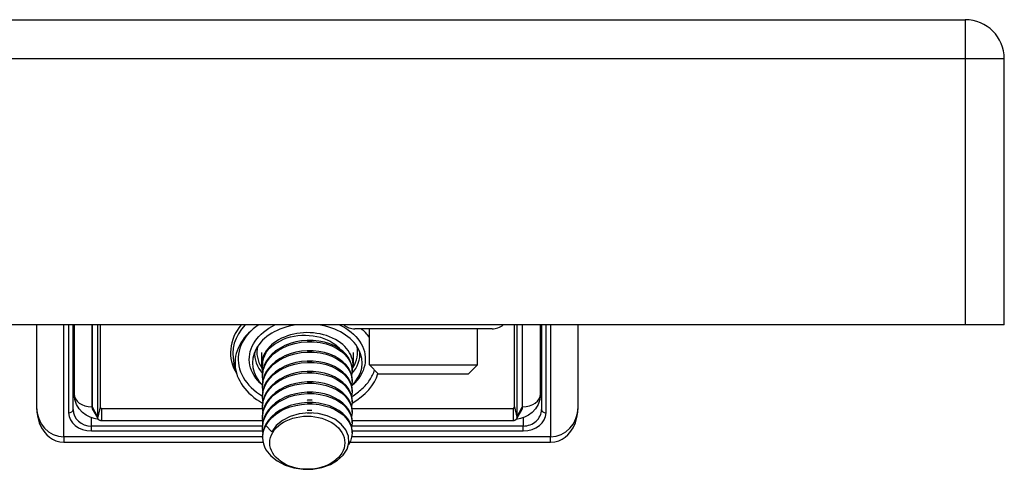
# Model space of a CAD drawing. Header units: inches. Extents: x 2.6 to 80.7, y 4.7 to 41.7.
# Tile 34 of 48: x 16.5 to 18.6, y 38.7 to 39.6. Entities that reach past the tile are written whole.
import ezdxf

# ---------------------------------------------------------------- set-up
doc = ezdxf.new("R2010")
doc.units = ezdxf.units.IN
doc.header["$MEASUREMENT"] = 0
doc.layers.add('Visible Edges(ANSI)', color=7, linetype='Continuous', lineweight=25)
doc.layers.add('Visible Tangent Edges(ANSI)', color=7, linetype='Continuous', lineweight=25)

msp = doc.modelspace()

# ---------------------------------------------------------------- linework, layer by layer
at = {"layer": 'Visible Edges(ANSI)'}
for p, q in [((16.2264, 39.619), (18.5174, 39.619)), ((18.6014, 38.963), (18.6014, 39.535)), ((18.5174, 38.963), (2.6854, 38.963)), ((16.5187, 38.963), (16.5187, 38.7865)), ((16.5975, 38.7812), (16.5975, 38.963)), ((16.5994, 38.963), (16.5994, 38.8145)), ((16.6503, 38.7644), (16.6503, 38.963)), ((16.6558, 38.963), (16.6558, 38.7867)), ((17.499, 38.9548), (17.2038, 38.9548)), ((17.2353, 38.877), (17.2353, 38.9548)), ((17.4676, 38.877), (17.4676, 38.9548)), ((17.547, 38.7867), (17.547, 38.963)), ((17.5525, 38.963), (17.5525, 38.7644)), ((17.6034, 38.8145), (17.6034, 38.963)), ((17.6053, 38.963), (17.6053, 38.7812)), ((17.6841, 38.7865), (17.6841, 38.963)), ((18.6014, 38.963), (18.5174, 38.963)), ((17.003, 38.9037), (17.003, 38.8768)), ((17.1998, 38.9037), (17.1998, 38.8768)), ((16.9483, 38.862), (16.9436, 38.8808)), ((17.005, 38.8754), (17.005, 38.8768)), ((17.1979, 38.8643), (17.1979, 38.8671)), ((17.2353, 38.877), (17.4676, 38.877)), ((17.255, 38.8574), (17.2353, 38.877)), ((17.4479, 38.8574), (17.4676, 38.877)), ((17.005, 38.8532), (17.005, 38.8559)), ((17.1979, 38.842), (17.1979, 38.8448)), ((17.4479, 38.8574), (17.255, 38.8574)), ((17.005, 38.8332), (16.9994, 38.8387)), ((17.005, 38.8309), (17.005, 38.8337)), ((17.1978, 38.8332), (17.2034, 38.8387)), ((17.1979, 38.8198), (17.1979, 38.8225)), ((17.005, 38.8086), (17.005, 38.8114)), ((17.1979, 38.7975), (17.1979, 38.8003)), ((16.6511, 38.7612), (16.6407, 38.7801)), ((16.6585, 38.7833), (17.005, 38.7833)), ((17.005, 38.7863), (17.005, 38.7891)), ((17.1975, 38.7833), (17.5443, 38.7833)), ((17.1979, 38.7752), (17.1979, 38.778)), ((17.5621, 38.7801), (17.5517, 38.7612)), ((17.0054, 38.7571), (16.6585, 38.7571)), ((17.005, 38.7641), (17.005, 38.7669)), ((17.5443, 38.7571), (17.1978, 38.7571)), ((17.1979, 38.7529), (17.1979, 38.7557)), ((17.005, 38.7418), (17.005, 38.7446)), ((17.0249, 38.7333), (17.0122, 38.7468)), ((17.005, 38.7209), (17.005, 38.7223)), ((17.1979, 38.7307), (17.1979, 38.7335)), ((16.5778, 38.7109), (17.006, 38.7109)), ((17.1933, 38.7109), (17.625, 38.7109))]:
    msp.add_line(p, q, dxfattribs=at)
at = {"layer": 'Visible Edges(ANSI)', "flags": 128}
for points in [[(17.1979, 38.8671), (17.197, 38.8755), (17.1946, 38.8838), (17.1905, 38.8918), (17.1849, 38.8993), (17.1779, 38.9063), (17.1696, 38.9125), (17.1601, 38.9179), (17.1496, 38.9224), (17.1383, 38.9259), (17.1264, 38.9283), (17.114, 38.9296), (17.1014, 38.9297), (17.0888, 38.9287), (17.0764, 38.9265), (17.0645, 38.9231), (17.0532, 38.9187), (17.0427, 38.9133), (17.0332, 38.907), (17.0249, 38.8998), (17.0179, 38.8919), (17.0123, 38.8834), (17.0082, 38.8745), (17.0058, 38.8653), (17.005, 38.8559)], [(17.0058, 38.8434), (17.005, 38.8536), (17.006, 38.8639), (17.0091, 38.8739), (17.014, 38.8835), (17.0206, 38.8925), (17.029, 38.9007), (17.0388, 38.9081), (17.0499, 38.9144), (17.062, 38.9195), (17.0749, 38.9233), (17.0884, 38.9258), (17.1021, 38.927), (17.1159, 38.9267), (17.1293, 38.9251), (17.1422, 38.9221), (17.1542, 38.9179), (17.1652, 38.9125), (17.1748, 38.906), (17.183, 38.8987), (17.1895, 38.8906), (17.1942, 38.882), (17.197, 38.873), (17.1979, 38.8638), (17.1968, 38.8546)], [(17.0122, 38.9027), (17.016, 38.9078), (17.0204, 38.9127), (17.0254, 38.9173), (17.031, 38.9216), (17.037, 38.9255), (17.0435, 38.9291), (17.0505, 38.9322), (17.0577, 38.9349), (17.0654, 38.9371), (17.0732, 38.9388), (17.0812, 38.94), (17.0894, 38.9407), (17.0976, 38.9409), (17.1058, 38.9406), (17.1139, 38.9397), (17.1219, 38.9383), (17.1296, 38.9364), (17.1371, 38.934), (17.1442, 38.9312), (17.1509, 38.9278), (17.1572, 38.9241), (17.1629, 38.9199), (17.168, 38.9154), (17.1725, 38.9105)], [(17.1014, 38.9297), (17.1018, 38.9297), (17.1023, 38.9297), (17.1027, 38.9297), (17.1031, 38.9298), (17.1035, 38.9298), (17.1039, 38.9298), (17.1043, 38.9298), (17.1048, 38.9298), (17.1052, 38.9298), (17.1056, 38.9298), (17.106, 38.9298), (17.1064, 38.9298), (17.1068, 38.9298), (17.1073, 38.9298), (17.1077, 38.9298), (17.1081, 38.9298), (17.1085, 38.9298), (17.1089, 38.9298), (17.1093, 38.9298), (17.1097, 38.9298), (17.1102, 38.9298), (17.1106, 38.9297), (17.111, 38.9297), (17.1114, 38.9297)], [(17.1979, 38.8448), (17.197, 38.8532), (17.1946, 38.8615), (17.1905, 38.8695), (17.1849, 38.8771), (17.1779, 38.884), (17.1696, 38.8903), (17.1601, 38.8957), (17.1496, 38.9002), (17.1383, 38.9036), (17.1264, 38.9061), (17.114, 38.9073), (17.1014, 38.9074), (17.0888, 38.9064), (17.0764, 38.9042), (17.0645, 38.9009), (17.0532, 38.8965), (17.0427, 38.891), (17.0332, 38.8847), (17.0249, 38.8775), (17.0179, 38.8696), (17.0123, 38.8612), (17.0082, 38.8523), (17.0058, 38.843), (17.005, 38.8337)], [(17.0058, 38.8211), (17.005, 38.8314), (17.006, 38.8416), (17.0091, 38.8516), (17.014, 38.8612), (17.0206, 38.8702), (17.029, 38.8785), (17.0388, 38.8858), (17.0499, 38.8921), (17.062, 38.8972), (17.0749, 38.9011), (17.0884, 38.9036), (17.1021, 38.9047), (17.1159, 38.9044), (17.1293, 38.9028), (17.1422, 38.8998), (17.1542, 38.8956), (17.1652, 38.8902), (17.1748, 38.8838), (17.183, 38.8764), (17.1895, 38.8684), (17.1942, 38.8597), (17.197, 38.8507), (17.1979, 38.8415), (17.1968, 38.8323)], [(17.1014, 38.9074), (17.1018, 38.9075), (17.1022, 38.9075), (17.1027, 38.9075), (17.1031, 38.9075), (17.1035, 38.9075), (17.1039, 38.9075), (17.1043, 38.9075), (17.1047, 38.9075), (17.1052, 38.9075), (17.1056, 38.9075), (17.106, 38.9075), (17.1064, 38.9075), (17.1068, 38.9075), (17.1072, 38.9075), (17.1077, 38.9075), (17.1081, 38.9075), (17.1085, 38.9075), (17.1089, 38.9075), (17.1093, 38.9075), (17.1097, 38.9075), (17.1102, 38.9075), (17.1106, 38.9075), (17.111, 38.9075), (17.1114, 38.9074)], [(17.0058, 38.8657), (17.0056, 38.8672), (17.0054, 38.8688), (17.0052, 38.8704), (17.0051, 38.8719), (17.005, 38.8735), (17.005, 38.8751), (17.005, 38.8766), (17.005, 38.8782), (17.0051, 38.8798), (17.0053, 38.8813), (17.0055, 38.8829), (17.0057, 38.8845), (17.006, 38.886), (17.0063, 38.8876), (17.0067, 38.8891), (17.0072, 38.8907), (17.0076, 38.8922), (17.0081, 38.8937), (17.0087, 38.8952), (17.0093, 38.8967), (17.0099, 38.8982), (17.0106, 38.8997), (17.0114, 38.9012), (17.0122, 38.9027)], [(17.1979, 38.8225), (17.197, 38.831), (17.1946, 38.8393), (17.1905, 38.8472), (17.1849, 38.8548), (17.1779, 38.8617), (17.1696, 38.868), (17.1601, 38.8734), (17.1496, 38.8779), (17.1383, 38.8814), (17.1264, 38.8838), (17.114, 38.8851), (17.1014, 38.8852), (17.0888, 38.8841), (17.0764, 38.8819), (17.0645, 38.8786), (17.0532, 38.8742), (17.0427, 38.8688), (17.0332, 38.8624), (17.0249, 38.8552), (17.0179, 38.8474), (17.0123, 38.8389), (17.0082, 38.83), (17.0058, 38.8208), (17.005, 38.8114)], [(17.0058, 38.7989), (17.005, 38.8091), (17.006, 38.8193), (17.0091, 38.8293), (17.014, 38.8389), (17.0206, 38.8479), (17.029, 38.8562), (17.0388, 38.8635), (17.0499, 38.8698), (17.062, 38.8749), (17.0749, 38.8788), (17.0884, 38.8813), (17.1021, 38.8824), (17.1159, 38.8822), (17.1293, 38.8805), (17.1422, 38.8776), (17.1542, 38.8733), (17.1652, 38.8679), (17.1748, 38.8615), (17.183, 38.8542), (17.1895, 38.8461), (17.1942, 38.8374), (17.197, 38.8284), (17.1979, 38.8192), (17.1968, 38.81)], [(17.1014, 38.8852), (17.1018, 38.8852), (17.1022, 38.8852), (17.1027, 38.8852), (17.1031, 38.8852), (17.1035, 38.8852), (17.1039, 38.8852), (17.1043, 38.8852), (17.1047, 38.8853), (17.1052, 38.8853), (17.1056, 38.8853), (17.106, 38.8853), (17.1064, 38.8853), (17.1068, 38.8853), (17.1072, 38.8853), (17.1077, 38.8853), (17.1081, 38.8852), (17.1085, 38.8852), (17.1089, 38.8852), (17.1093, 38.8852), (17.1097, 38.8852), (17.1102, 38.8852), (17.1106, 38.8852), (17.111, 38.8852), (17.1114, 38.8851)], [(17.1979, 38.8003), (17.197, 38.8087), (17.1946, 38.817), (17.1905, 38.825), (17.1849, 38.8325), (17.1779, 38.8395), (17.1696, 38.8457), (17.1601, 38.8511), (17.1496, 38.8556), (17.1383, 38.8591), (17.1264, 38.8615), (17.114, 38.8628), (17.1014, 38.8629), (17.0888, 38.8619), (17.0764, 38.8597), (17.0645, 38.8563), (17.0532, 38.8519), (17.0427, 38.8465), (17.0332, 38.8401), (17.0249, 38.833), (17.0179, 38.8251), (17.0123, 38.8166), (17.0082, 38.8077), (17.0058, 38.7985), (17.005, 38.7891)], [(17.1014, 38.8629), (17.1018, 38.8629), (17.1022, 38.8629), (17.1027, 38.8629), (17.1031, 38.8629), (17.1035, 38.8629), (17.1039, 38.863), (17.1043, 38.863), (17.1047, 38.863), (17.1052, 38.863), (17.1056, 38.863), (17.106, 38.863), (17.1064, 38.863), (17.1068, 38.863), (17.1072, 38.863), (17.1077, 38.863), (17.1081, 38.863), (17.1085, 38.863), (17.1089, 38.8629), (17.1093, 38.8629), (17.1097, 38.8629), (17.1102, 38.8629), (17.1106, 38.8629), (17.111, 38.8629), (17.1114, 38.8629)], [(17.0058, 38.7766), (17.005, 38.7868), (17.006, 38.797), (17.0091, 38.807), (17.014, 38.8167), (17.0206, 38.8257), (17.029, 38.8339), (17.0388, 38.8413), (17.0499, 38.8476), (17.062, 38.8527), (17.0749, 38.8565), (17.0884, 38.859), (17.1021, 38.8601), (17.1159, 38.8599), (17.1293, 38.8582), (17.1422, 38.8553), (17.1542, 38.8511), (17.1652, 38.8457), (17.1748, 38.8392), (17.183, 38.8319), (17.1895, 38.8238), (17.1942, 38.8152), (17.197, 38.8061), (17.1979, 38.7969), (17.1968, 38.7877)], [(17.1979, 38.778), (17.197, 38.7864), (17.1946, 38.7947), (17.1905, 38.8027), (17.1849, 38.8102), (17.1779, 38.8172), (17.1696, 38.8234), (17.1601, 38.8289), (17.1496, 38.8334), (17.1383, 38.8368), (17.1264, 38.8392), (17.114, 38.8405), (17.1014, 38.8406), (17.0888, 38.8396), (17.0764, 38.8374), (17.0645, 38.834), (17.0532, 38.8296), (17.0427, 38.8242), (17.0332, 38.8179), (17.0249, 38.8107), (17.0179, 38.8028), (17.0123, 38.7944), (17.0082, 38.7854), (17.0058, 38.7762), (17.005, 38.7669)], [(17.1014, 38.8406), (17.1018, 38.8406), (17.1022, 38.8406), (17.1027, 38.8406), (17.1031, 38.8407), (17.1035, 38.8407), (17.1039, 38.8407), (17.1043, 38.8407), (17.1048, 38.8407), (17.1052, 38.8407), (17.1056, 38.8407), (17.106, 38.8407), (17.1064, 38.8407), (17.1068, 38.8407), (17.1073, 38.8407), (17.1077, 38.8407), (17.1081, 38.8407), (17.1085, 38.8407), (17.1089, 38.8407), (17.1093, 38.8407), (17.1097, 38.8407), (17.1102, 38.8407), (17.1106, 38.8406), (17.111, 38.8406), (17.1114, 38.8406)], [(17.0058, 38.7543), (17.005, 38.7646), (17.006, 38.7748), (17.0091, 38.7848), (17.014, 38.7944), (17.0206, 38.8034), (17.029, 38.8117), (17.0388, 38.819), (17.0499, 38.8253), (17.062, 38.8304), (17.0749, 38.8342), (17.0884, 38.8367), (17.1021, 38.8379), (17.1159, 38.8376), (17.1293, 38.836), (17.1422, 38.833), (17.1542, 38.8288), (17.1652, 38.8234), (17.1748, 38.817), (17.183, 38.8096), (17.1895, 38.8015), (17.1942, 38.7929), (17.197, 38.7839), (17.1979, 38.7747), (17.1968, 38.7655)], [(16.6519, 38.76), (16.6429, 38.7616), (16.634, 38.7646), (16.6254, 38.769), (16.6174, 38.775), (16.6103, 38.7827), (16.6046, 38.7921), (16.6008, 38.8029), (16.5994, 38.8145)], [(17.1979, 38.7557), (17.197, 38.7642), (17.1946, 38.7724), (17.1905, 38.7804), (17.1849, 38.788), (17.1779, 38.7949), (17.1696, 38.8012), (17.1601, 38.8066), (17.1496, 38.8111), (17.1383, 38.8146), (17.1264, 38.817), (17.114, 38.8182), (17.1014, 38.8184), (17.0888, 38.8173), (17.0764, 38.8151), (17.0645, 38.8118), (17.0532, 38.8074), (17.0427, 38.8019), (17.0332, 38.7956), (17.0249, 38.7884), (17.0179, 38.7805), (17.0123, 38.7721), (17.0082, 38.7632), (17.0058, 38.754), (17.005, 38.7446)], [(17.0058, 38.7321), (17.005, 38.7423), (17.006, 38.7525), (17.0091, 38.7625), (17.014, 38.7721), (17.0206, 38.7811), (17.029, 38.7894), (17.0388, 38.7967), (17.0499, 38.803), (17.062, 38.8081), (17.0749, 38.812), (17.0884, 38.8145), (17.1021, 38.8156), (17.1159, 38.8153), (17.1293, 38.8137), (17.1422, 38.8107), (17.1542, 38.8065), (17.1652, 38.8011), (17.1748, 38.7947), (17.183, 38.7874), (17.1895, 38.7793), (17.1942, 38.7706), (17.197, 38.7616), (17.1979, 38.7524), (17.1968, 38.7432)], [(17.1014, 38.8183), (17.1018, 38.8184), (17.1023, 38.8184), (17.1027, 38.8184), (17.1031, 38.8184), (17.1035, 38.8184), (17.1039, 38.8184), (17.1043, 38.8184), (17.1048, 38.8184), (17.1052, 38.8184), (17.1056, 38.8185), (17.106, 38.8185), (17.1064, 38.8185), (17.1068, 38.8185), (17.1073, 38.8185), (17.1077, 38.8185), (17.1081, 38.8184), (17.1085, 38.8184), (17.1089, 38.8184), (17.1093, 38.8184), (17.1097, 38.8184), (17.1102, 38.8184), (17.1106, 38.8184), (17.111, 38.8184), (17.1114, 38.8184)], [(17.1114, 38.8017), (17.111, 38.8016), (17.1106, 38.8016), (17.1102, 38.8016), (17.1097, 38.8016), (17.1093, 38.8016), (17.1089, 38.8016), (17.1085, 38.8016), (17.1081, 38.8016), (17.1077, 38.8016), (17.1072, 38.8016), (17.1068, 38.8016), (17.1064, 38.8016), (17.106, 38.8016), (17.1056, 38.8016), (17.1052, 38.8016), (17.1047, 38.8016), (17.1043, 38.8016), (17.1039, 38.8016), (17.1035, 38.8016), (17.1031, 38.8016), (17.1027, 38.8016), (17.1022, 38.8016), (17.1018, 38.8016), (17.1014, 38.8017)], [(17.6034, 38.8145), (17.602, 38.8029), (17.5983, 38.7921), (17.5925, 38.7827), (17.5854, 38.775), (17.5774, 38.769), (17.5688, 38.7646), (17.5599, 38.7616), (17.5509, 38.76)], [(16.5187, 38.7865), (16.5193, 38.7752), (16.5212, 38.764), (16.5244, 38.7529), (16.5293, 38.7421), (16.5363, 38.7315), (16.5409, 38.7265), (16.5464, 38.7217), (16.5529, 38.7175), (16.5604, 38.714), (16.5688, 38.7117), (16.5778, 38.7109)], [(16.6558, 38.7867), (16.6558, 38.7864), (16.6559, 38.7861), (16.656, 38.7858), (16.6561, 38.7855), (16.6562, 38.7853), (16.6563, 38.785), (16.6564, 38.7848), (16.6566, 38.7845), (16.6568, 38.7843), (16.6569, 38.7841), (16.6571, 38.784), (16.6572, 38.7838), (16.6574, 38.7837), (16.6575, 38.7836), (16.6577, 38.7835), (16.6578, 38.7834), (16.6579, 38.7834), (16.658, 38.7833), (16.6581, 38.7833), (16.6582, 38.7833), (16.6583, 38.7833), (16.6584, 38.7833), (16.6584, 38.7833), (16.6585, 38.7833)], [(17.1979, 38.7335), (17.197, 38.7419), (17.1946, 38.7502), (17.1905, 38.7582), (17.1849, 38.7657), (17.1779, 38.7727), (17.1696, 38.7789), (17.1601, 38.7843), (17.1496, 38.7888), (17.1383, 38.7923), (17.1264, 38.7947), (17.114, 38.796), (17.1014, 38.7961), (17.0888, 38.795), (17.0764, 38.7928), (17.0645, 38.7895), (17.0532, 38.7851), (17.0427, 38.7797), (17.0332, 38.7733), (17.0249, 38.7662), (17.0179, 38.7583), (17.0123, 38.7498), (17.0082, 38.7409), (17.0058, 38.7317), (17.005, 38.7223)], [(17.0122, 38.7468), (17.0177, 38.7553), (17.0247, 38.7632), (17.0331, 38.7705), (17.0426, 38.7768), (17.0532, 38.7823), (17.0645, 38.7867), (17.0765, 38.7901), (17.089, 38.7923), (17.1017, 38.7933), (17.1143, 38.7932), (17.1267, 38.7919), (17.1387, 38.7894), (17.1501, 38.7859), (17.1606, 38.7813), (17.1701, 38.7758), (17.1784, 38.7695), (17.1853, 38.7625), (17.1909, 38.7548), (17.1948, 38.7468), (17.1972, 38.7384), (17.1979, 38.73), (17.1969, 38.7215), (17.1943, 38.7132), (17.19, 38.7052)], [(17.1014, 38.7961), (17.1018, 38.7961), (17.1022, 38.7961), (17.1027, 38.7961), (17.1031, 38.7961), (17.1035, 38.7962), (17.1039, 38.7962), (17.1043, 38.7962), (17.1047, 38.7962), (17.1052, 38.7962), (17.1056, 38.7962), (17.106, 38.7962), (17.1064, 38.7962), (17.1068, 38.7962), (17.1072, 38.7962), (17.1077, 38.7962), (17.1081, 38.7962), (17.1085, 38.7962), (17.1089, 38.7962), (17.1093, 38.7962), (17.1097, 38.7961), (17.1102, 38.7961), (17.1106, 38.7961), (17.111, 38.7961), (17.1114, 38.7961)], [(17.1114, 38.7794), (17.111, 38.7794), (17.1106, 38.7794), (17.1102, 38.7793), (17.1097, 38.7793), (17.1093, 38.7793), (17.1089, 38.7793), (17.1085, 38.7793), (17.1081, 38.7793), (17.1077, 38.7793), (17.1072, 38.7793), (17.1068, 38.7793), (17.1064, 38.7793), (17.106, 38.7793), (17.1056, 38.7793), (17.1052, 38.7793), (17.1047, 38.7793), (17.1043, 38.7793), (17.1039, 38.7793), (17.1035, 38.7793), (17.1031, 38.7793), (17.1027, 38.7793), (17.1022, 38.7794), (17.1018, 38.7794), (17.1014, 38.7794)], [(17.5443, 38.7833), (17.5444, 38.7833), (17.5444, 38.7833), (17.5445, 38.7833), (17.5446, 38.7833), (17.5447, 38.7833), (17.5448, 38.7833), (17.5449, 38.7834), (17.545, 38.7834), (17.5452, 38.7835), (17.5453, 38.7836), (17.5454, 38.7837), (17.5456, 38.7838), (17.5457, 38.784), (17.5459, 38.7841), (17.5461, 38.7843), (17.5462, 38.7845), (17.5464, 38.7848), (17.5465, 38.785), (17.5467, 38.7853), (17.5468, 38.7855), (17.5469, 38.7858), (17.5469, 38.7861), (17.547, 38.7864), (17.547, 38.7867)], [(17.625, 38.7109), (17.634, 38.7117), (17.6424, 38.714), (17.6499, 38.7175), (17.6564, 38.7217), (17.6619, 38.7265), (17.6665, 38.7315), (17.6735, 38.7421), (17.6784, 38.7529), (17.6816, 38.764), (17.6835, 38.7752), (17.6841, 38.7865)], [(16.6585, 38.7571), (16.658, 38.7571), (16.6576, 38.7571), (16.6571, 38.7572), (16.6566, 38.7572), (16.6562, 38.7574), (16.6557, 38.7575), (16.6553, 38.7577), (16.6548, 38.7578), (16.6544, 38.7581), (16.6539, 38.7583), (16.6535, 38.7586), (16.6531, 38.7589), (16.6527, 38.7592), (16.6523, 38.7596), (16.652, 38.76), (16.6517, 38.7604), (16.6514, 38.7609), (16.6511, 38.7614), (16.6509, 38.7618), (16.6507, 38.7623), (16.6505, 38.7628), (16.6504, 38.7634), (16.6503, 38.7639), (16.6503, 38.7644)], [(17.0124, 38.6946), (17.0228, 38.6817), (17.0367, 38.6706), (17.0535, 38.6619), (17.0724, 38.6559), (17.0926, 38.653), (17.1131, 38.6532), (17.1329, 38.6566), (17.151, 38.663), (17.1666, 38.672), (17.1788, 38.6832), (17.187, 38.6961), (17.1908, 38.7099), (17.1899, 38.724), (17.1844, 38.7375), (17.1745, 38.7498), (17.1608, 38.7601), (17.1439, 38.7678), (17.1247, 38.7725), (17.1044, 38.7739), (17.0841, 38.7718), (17.0649, 38.7664), (17.0481, 38.7578), (17.0344, 38.7466), (17.0249, 38.7333)], [(17.1014, 38.7738), (17.1018, 38.7738), (17.1022, 38.7738), (17.1027, 38.7739), (17.1031, 38.7739), (17.1035, 38.7739), (17.1039, 38.7739), (17.1043, 38.7739), (17.1047, 38.7739), (17.1052, 38.7739), (17.1056, 38.7739), (17.106, 38.7739), (17.1064, 38.7739), (17.1068, 38.7739), (17.1072, 38.7739), (17.1077, 38.7739), (17.1081, 38.7739), (17.1085, 38.7739), (17.1089, 38.7739), (17.1093, 38.7739), (17.1097, 38.7739), (17.1101, 38.7738), (17.1106, 38.7738), (17.111, 38.7738), (17.1114, 38.7738)], [(17.5525, 38.7644), (17.5525, 38.7639), (17.5524, 38.7634), (17.5523, 38.7628), (17.5522, 38.7623), (17.552, 38.7618), (17.5517, 38.7614), (17.5515, 38.7609), (17.5512, 38.7604), (17.5508, 38.76), (17.5505, 38.7596), (17.5501, 38.7592), (17.5497, 38.7589), (17.5493, 38.7586), (17.5489, 38.7583), (17.5485, 38.7581), (17.548, 38.7578), (17.5476, 38.7577), (17.5471, 38.7575), (17.5466, 38.7574), (17.5462, 38.7572), (17.5457, 38.7572), (17.5452, 38.7571), (17.5448, 38.7571), (17.5443, 38.7571)]]:
    msp.add_lwpolyline(points, dxfattribs=at)
at = {"layer": 'Visible Edges(ANSI)'}
for centre, radius, start, end in [((18.5174, 39.535), 0.084, 0, 90), ((17.2038, 38.9942), 0.0394, 232.2978, 270), ((17.499, 38.9942), 0.0394, 270, 307.7022)]:
    msp.add_arc(centre, radius, start, end, dxfattribs=at)
for centre, major_axis, start_param, end_param in [((17.1014, 38.8814), (-0.1555, 0), 5.446535, 7.187518), ((17.1014, 38.8814), (-0.1181, 0), 4.924932, 6.89837), ((17.1014, 38.8768), (0.0984, 0), 6.081672, 9.641246), ((17.1014, 38.8814), (0.1181, 0), 5.652495, 7.641438), ((17.1014, 38.8814), (-0.1555, 0), 3.675629, 3.872636), ((17.1014, 38.8768), (-0.0965, 0), 5.894413, 6.283185), ((17.1014, 38.8814), (0.1555, 0), 5.380913, 6.075665), ((17.1014, 38.7209), (-0.0965, 0), 5.894413, 6.679811)]:
    msp.add_ellipse(centre, major_axis=major_axis, ratio=0.707107, start_param=start_param, end_param=end_param, dxfattribs=at)
msp.add_ellipse((17.1014, 38.7098), major_axis=(0.0807, 0), ratio=0.707107, dxfattribs=at)
at = {"layer": 'Visible Tangent Edges(ANSI)'}
for p, q in [((18.5174, 39.619), (18.5174, 39.535)), ((18.5174, 39.535), (16.2264, 39.535)), ((18.5174, 39.535), (18.5174, 38.963)), ((18.6014, 39.535), (18.5174, 39.535)), ((16.5778, 38.7225), (16.5778, 38.963)), ((16.5876, 38.963), (16.5876, 38.7742)), ((16.638, 38.963), (16.638, 38.7867)), ((16.6391, 38.7862), (16.6391, 38.963)), ((17.5637, 38.963), (17.5637, 38.7862)), ((17.5648, 38.7867), (17.5648, 38.963)), ((17.6152, 38.7742), (17.6152, 38.963)), ((17.625, 38.963), (17.625, 38.7225)), ((16.6503, 38.7644), (16.6391, 38.7862)), ((16.6558, 38.7867), (16.6503, 38.7644)), ((16.6585, 38.7833), (16.6585, 38.7571)), ((17.5443, 38.7833), (17.5443, 38.7571)), ((17.547, 38.7867), (17.5525, 38.7644)), ((17.5525, 38.7644), (17.5637, 38.7862)), ((16.6368, 38.7457), (16.6368, 38.7635)), ((17.566, 38.7635), (17.566, 38.7457)), ((16.6368, 38.7355), (16.6368, 38.7457)), ((17.005, 38.7457), (16.6368, 38.7457)), ((16.6368, 38.7355), (17.0053, 38.7355)), ((17.566, 38.7457), (17.1973, 38.7457)), ((17.1978, 38.7355), (17.566, 38.7355)), ((17.566, 38.7355), (17.566, 38.7457)), ((16.5778, 38.7225), (16.5778, 38.7109)), ((17.005, 38.7225), (16.5778, 38.7225)), ((17.625, 38.7225), (17.1971, 38.7225)), ((17.625, 38.7109), (17.625, 38.7225))]:
    msp.add_line(p, q, dxfattribs=at)
at = {"layer": 'Visible Tangent Edges(ANSI)', "flags": 128}
for points in [[(16.9773, 38.9476), (16.9726, 38.9422), (16.9683, 38.9366), (16.9646, 38.9309), (16.9613, 38.925), (16.9586, 38.919), (16.9563, 38.9128), (16.9546, 38.9066), (16.9535, 38.9003), (16.9528, 38.8939), (16.9527, 38.8876), (16.9531, 38.8812), (16.9541, 38.8749), (16.9557, 38.8687), (16.9577, 38.8625), (16.9603, 38.8564), (16.9634, 38.8505), (16.967, 38.8446), (16.9711, 38.839), (16.9757, 38.8335), (16.9807, 38.8282), (16.9862, 38.8232), (16.992, 38.8184), (16.9983, 38.8139), (17.005, 38.8096)], [(16.9994, 38.8387), (16.9949, 38.8436), (16.9908, 38.8487), (16.9872, 38.854), (16.9841, 38.8595), (16.9815, 38.865), (16.9794, 38.8707), (16.9779, 38.8765), (16.977, 38.8823), (16.9766, 38.8882), (16.9767, 38.8941), (16.9774, 38.8999), (16.9786, 38.9057), (16.9804, 38.9115), (16.9827, 38.9171), (16.9855, 38.9226), (16.9889, 38.9279), (16.9927, 38.9331), (16.9971, 38.9382), (17.0019, 38.943), (17.0071, 38.9475), (17.0127, 38.9518), (17.0188, 38.9559), (17.0252, 38.9596), (17.0319, 38.963)], [(17.171, 38.963), (17.1777, 38.9596), (17.1841, 38.9558), (17.1901, 38.9518), (17.1958, 38.9475), (17.201, 38.9429), (17.2058, 38.9381), (17.2101, 38.9331), (17.214, 38.9279), (17.2173, 38.9225), (17.2201, 38.917), (17.2224, 38.9114), (17.2242, 38.9056), (17.2254, 38.8998), (17.2261, 38.894), (17.2263, 38.8882), (17.2259, 38.8823), (17.2249, 38.8765), (17.2234, 38.8707), (17.2213, 38.8651), (17.2187, 38.8595), (17.2156, 38.854), (17.212, 38.8487), (17.208, 38.8436), (17.2034, 38.8387)], [(17.2353, 38.9355), (17.2349, 38.9361), (17.2345, 38.9366), (17.2342, 38.9371), (17.2338, 38.9376), (17.2334, 38.9381), (17.2331, 38.9386), (17.2327, 38.9391), (17.2323, 38.9397), (17.2319, 38.9402), (17.2315, 38.9407), (17.2311, 38.9412), (17.2307, 38.9417), (17.2303, 38.9422), (17.2299, 38.9427), (17.2295, 38.9432), (17.229, 38.9437), (17.2286, 38.9442), (17.2282, 38.9447), (17.2278, 38.9452), (17.2273, 38.9457), (17.2269, 38.9461), (17.2264, 38.9466), (17.226, 38.9471), (17.2255, 38.9476)], [(17.197, 38.8091), (17.2, 38.8109), (17.203, 38.8128), (17.2058, 38.8148), (17.2087, 38.8168), (17.2114, 38.8189), (17.2141, 38.821), (17.2166, 38.8232), (17.2191, 38.8254), (17.2215, 38.8276), (17.2238, 38.8299), (17.2261, 38.8323), (17.2282, 38.8347), (17.2303, 38.8371), (17.2322, 38.8396), (17.2341, 38.8421), (17.2358, 38.8447), (17.2375, 38.8472), (17.2391, 38.8499), (17.2405, 38.8525), (17.2419, 38.8552), (17.2432, 38.8578), (17.2443, 38.8606), (17.2454, 38.8633), (17.2463, 38.866)], [(16.638, 38.7867), (16.638, 38.7863), (16.638, 38.7858), (16.6381, 38.7854), (16.6381, 38.7849), (16.6382, 38.7845), (16.6383, 38.784), (16.6384, 38.7836), (16.6385, 38.7831), (16.6387, 38.7827), (16.6388, 38.7822), (16.639, 38.7818), (16.6392, 38.7814), (16.6394, 38.7809), (16.6396, 38.7805), (16.6398, 38.7801), (16.6401, 38.7797), (16.6404, 38.7793), (16.6406, 38.7788), (16.6409, 38.7784), (16.6412, 38.778), (16.6416, 38.7777), (16.6419, 38.7773), (16.6423, 38.7769), (16.6427, 38.7765)], [(16.6407, 38.7801), (16.6406, 38.7803), (16.6405, 38.7805), (16.6403, 38.7808), (16.6402, 38.781), (16.6401, 38.7813), (16.64, 38.7815), (16.6399, 38.7818), (16.6398, 38.782), (16.6397, 38.7823), (16.6396, 38.7825), (16.6396, 38.7828), (16.6395, 38.7831), (16.6394, 38.7833), (16.6394, 38.7836), (16.6393, 38.7838), (16.6393, 38.7841), (16.6392, 38.7843), (16.6392, 38.7846), (16.6392, 38.7849), (16.6391, 38.7851), (16.6391, 38.7854), (16.6391, 38.7856), (16.6391, 38.7859), (16.6391, 38.7862)], [(17.5602, 38.7765), (17.5605, 38.7769), (17.5609, 38.7773), (17.5612, 38.7777), (17.5616, 38.778), (17.5619, 38.7784), (17.5622, 38.7788), (17.5625, 38.7792), (17.5627, 38.7797), (17.563, 38.7801), (17.5632, 38.7805), (17.5634, 38.7809), (17.5636, 38.7814), (17.5638, 38.7818), (17.564, 38.7822), (17.5642, 38.7827), (17.5643, 38.7831), (17.5644, 38.7836), (17.5645, 38.784), (17.5646, 38.7845), (17.5647, 38.7849), (17.5647, 38.7854), (17.5648, 38.7858), (17.5648, 38.7863), (17.5648, 38.7867)], [(17.5637, 38.7862), (17.5637, 38.7859), (17.5637, 38.7856), (17.5637, 38.7854), (17.5637, 38.7851), (17.5637, 38.7849), (17.5636, 38.7846), (17.5636, 38.7843), (17.5635, 38.7841), (17.5635, 38.7838), (17.5634, 38.7836), (17.5634, 38.7833), (17.5633, 38.7831), (17.5633, 38.7828), (17.5632, 38.7825), (17.5631, 38.7823), (17.563, 38.782), (17.5629, 38.7818), (17.5628, 38.7815), (17.5627, 38.7813), (17.5626, 38.781), (17.5625, 38.7808), (17.5624, 38.7805), (17.5622, 38.7803), (17.5621, 38.7801)]]:
    msp.add_lwpolyline(points, dxfattribs=at)
at = {"layer": 'Visible Tangent Edges(ANSI)'}
for centre, major_axis, ratio, start_param, end_param in [((17.1014, 38.9037), (-0.1652, 0), 0.707107, 5.750061, 6.687899), ((17.1014, 38.9008), (-0.1603, 0), 0.707107, 5.702079, 6.460439), ((17.1014, 38.9008), (-0.1133, 0), 0.707107, 6.224135, 6.836272), ((17.1014, 38.9037), (-0.1084, 0), 0.707107, 6.106342, 6.723667), ((17.1014, 38.9008), (0.1133, 0), 0.707107, 5.724367, 6.342235), ((17.1014, 38.9037), (0.1084, 0), 0.707107, 5.842704, 6.460029), ((17.1014, 38.9037), (0.1652, 0), 0.707107, 5.878471, 5.886572), ((16.6368, 38.8181), (-0.0394, 0), 0.37572, 5.965625, 6.283185), ((16.6368, 38.8181), (0.0394, 0), 0.117551, 2.824032, 3.141593), ((17.566, 38.8181), (-0.0394, 0), 0.37572, 3.141593, 3.459153), ((17.566, 38.8181), (0.0394, 0), 0.117551, 0, 0.31756), ((16.6388, 38.8145), (-0.0394, 0), 0.707107, 0, 1.550324), ((17.564, 38.8145), (0.0394, 0), 0.707107, 4.732861, 6.283185), ((16.5778, 38.7865), (0, -0.064), 0.922246, 4.712389, 6.283185), ((16.5876, 38.7812), (0.00984, 0), 0.707107, 4.712389, 6.283185), ((16.6368, 38.7812), (-0.0394, 0), 0.902018, 0, 1.570796), ((16.638, 38.7859), (0.00118, 0), 0.707107, 0.349066, 1.550324), ((17.1015, 38.7881), (0, 0.0138), 0.000574, 5.334965, 5.335026), ((17.5648, 38.7859), (-0.00118, 0), 0.707107, 4.732861, 5.934119), ((17.566, 38.7812), (-0.0394, 0), 0.902018, 1.570796, 3.141593), ((17.6152, 38.7812), (-0.00984, 0), 0.707107, 0, 1.570796), ((17.625, 38.7865), (0, -0.064), 0.922246, 0, 1.570796), ((16.6368, 38.7742), (0.0492, 0), 0.786728, 3.141593, 4.712389), ((17.566, 38.7742), (0.0492, 0), 0.786728, 4.712389, 6.283185)]:
    msp.add_ellipse(centre, major_axis=major_axis, ratio=ratio, start_param=start_param, end_param=end_param, dxfattribs=at)

doc.saveas('drawing.dxf')
